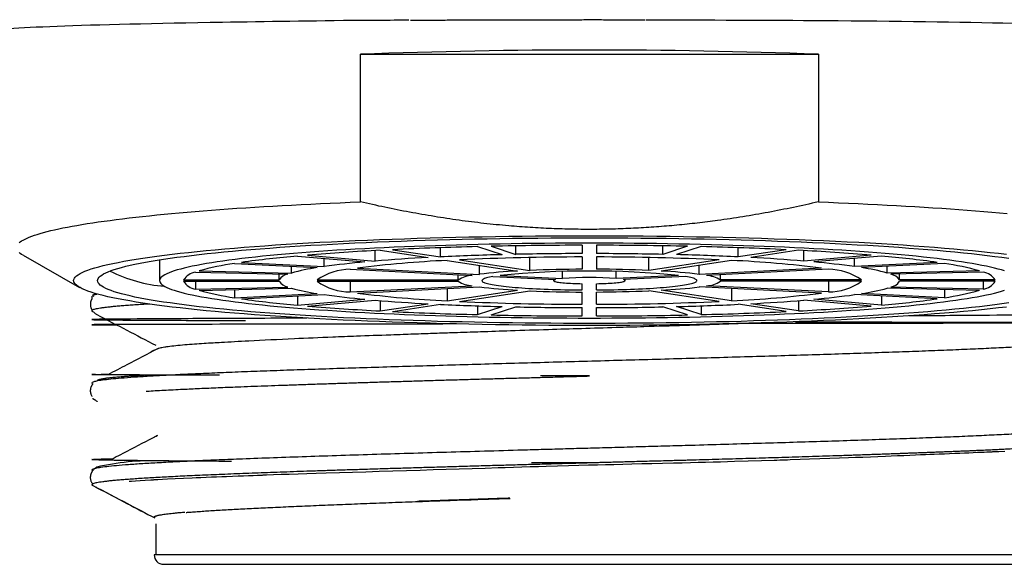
# Model space of a CAD drawing. Header units: millimetres. Extents: x 8 to 885, y 12 to 392.
# Tile 19 of 36: x 387 to 407, y 329 to 340. Entities that reach past the tile are written whole.
import ezdxf

# ---------------------------------------------------------------- set-up
doc = ezdxf.new("R2010")
doc.units = ezdxf.units.MM

msp = doc.modelspace()

# ---------------------------------------------------------------- linework, layer by layer
at = {"color": 7, "linetype": 'Continuous', "lineweight": 30}
for p, q in [((393.842, 336.32), (393.842, 339.415)), ((393.842, 339.415), (403.433, 339.415)), ((403.433, 339.415), (403.433, 336.32)), ((394.148, 335.081), (394.148, 335.3)), ((394.258, 335.306), (395.258, 335.155)), ((394.518, 335.319), (395.518, 335.168)), ((395.518, 335.168), (395.518, 335.36)), ((396.293, 335.383), (396.811, 335.215)), ((396.583, 335.39), (397.1, 335.221)), ((397.1, 335.221), (397.1, 335.4)), ((398.487, 335.412), (398.487, 335.237)), ((398.787, 335.412), (398.787, 335.237)), ((400.174, 335.221), (400.174, 335.4)), ((400.692, 335.39), (400.174, 335.221)), ((400.982, 335.383), (400.464, 335.215)), ((401.757, 335.168), (401.757, 335.36)), ((402.757, 335.319), (401.757, 335.168)), ((403.017, 335.306), (402.016, 335.155)), ((403.126, 335.081), (403.126, 335.3)), ((386.776, 335.203), (387.962, 334.528)), ((389.637, 335.108), (389.637, 334.671)), ((392.522, 335.186), (393.936, 335.062)), ((392.734, 335.204), (394.148, 335.081)), ((393.085, 334.966), (393.085, 335.136)), ((395.658, 335.095), (397.135, 334.872)), ((395.918, 335.108), (397.394, 334.885)), ((397.394, 334.885), (397.394, 335.156)), ((398.487, 335.168), (398.487, 334.91)), ((398.787, 335.168), (398.787, 334.91)), ((399.88, 334.885), (399.88, 335.156)), ((401.356, 335.108), (399.88, 334.885)), ((401.616, 335.095), (400.14, 334.872)), ((404.541, 335.204), (403.126, 335.081)), ((404.753, 335.186), (403.338, 335.062)), ((404.19, 334.966), (404.19, 335.136)), ((391.202, 335.03), (392.935, 334.943)), ((391.352, 335.053), (393.085, 334.966)), ((392.399, 334.83), (392.399, 334.97)), ((393.628, 334.908), (396.184, 334.779)), ((393.778, 334.931), (396.334, 334.802)), ((396.334, 334.802), (396.334, 334.993)), ((400.94, 334.802), (400.94, 334.993)), ((403.497, 334.931), (400.94, 334.802)), ((403.647, 334.908), (401.09, 334.779)), ((405.922, 335.053), (404.19, 334.966)), ((406.072, 335.03), (404.34, 334.943)), ((404.875, 334.83), (404.875, 334.97)), ((390.139, 334.684), (392.139, 334.684)), ((390.389, 334.85), (392.322, 334.805)), ((390.467, 334.875), (392.399, 334.83)), ((392.139, 334.684), (392.139, 334.809)), ((392.939, 334.684), (395.891, 334.684)), ((395.891, 334.684), (395.891, 334.794)), ((396.618, 334.758), (397.926, 334.692)), ((396.768, 334.78), (398.076, 334.714)), ((397.887, 334.694), (397.887, 334.671)), ((398.076, 334.714), (398.076, 334.861)), ((399.199, 334.714), (399.199, 334.861)), ((400.507, 334.78), (399.199, 334.714)), ((400.657, 334.758), (399.349, 334.692)), ((399.387, 334.671), (399.387, 334.694)), ((401.383, 334.684), (401.383, 334.794)), ((404.335, 334.684), (401.383, 334.684)), ((406.808, 334.875), (404.875, 334.83)), ((406.885, 334.85), (404.953, 334.805)), ((405.136, 334.684), (405.136, 334.809)), ((407.136, 334.684), (405.136, 334.684)), ((390.139, 334.658), (392.139, 334.658)), ((390.389, 334.658), (390.389, 334.492)), ((390.389, 334.492), (392.322, 334.537)), ((390.467, 334.467), (392.399, 334.512)), ((391.202, 334.484), (391.202, 334.312)), ((392.939, 334.658), (395.891, 334.658)), ((393.628, 334.658), (393.628, 334.434)), ((393.628, 334.434), (396.184, 334.563)), ((393.778, 334.411), (396.334, 334.54)), ((395.658, 334.506), (395.658, 334.247)), ((398.487, 334.475), (398.487, 334.607)), ((398.787, 334.475), (398.787, 334.607)), ((403.497, 334.411), (400.94, 334.54)), ((403.647, 334.434), (401.09, 334.563)), ((404.335, 334.658), (401.383, 334.658)), ((401.616, 334.506), (401.616, 334.247)), ((403.647, 334.658), (403.647, 334.434)), ((406.808, 334.467), (404.875, 334.512)), ((406.885, 334.492), (404.953, 334.537)), ((407.136, 334.658), (405.136, 334.658)), ((406.072, 334.484), (406.072, 334.312)), ((406.885, 334.658), (406.885, 334.492)), ((388.219, 334.347), (388.219, 334.289)), ((388.303, 334.398), (388.226, 334.358)), ((391.202, 334.312), (392.935, 334.399)), ((391.352, 334.289), (393.085, 334.377)), ((392.522, 334.348), (392.522, 334.156)), ((392.522, 334.156), (393.936, 334.28)), ((395.658, 334.247), (397.135, 334.47)), ((395.918, 334.234), (397.394, 334.457)), ((398.487, 334.174), (398.487, 334.432)), ((398.787, 334.174), (398.787, 334.432)), ((401.356, 334.234), (399.88, 334.457)), ((401.616, 334.247), (400.14, 334.47)), ((404.753, 334.156), (403.338, 334.28)), ((405.922, 334.289), (404.19, 334.377)), ((406.072, 334.312), (404.34, 334.399)), ((404.753, 334.348), (404.753, 334.156)), ((388.219, 334.062), (388.219, 334.04)), ((392.734, 334.138), (394.148, 334.261)), ((394.258, 334.252), (394.258, 334.036)), ((394.258, 334.036), (395.258, 334.187)), ((394.518, 334.023), (395.518, 334.174)), ((396.293, 334.143), (396.293, 333.959)), ((396.293, 333.959), (396.811, 334.127)), ((396.583, 333.952), (397.1, 334.121)), ((398.487, 333.93), (398.487, 334.105)), ((398.787, 333.93), (398.787, 334.105)), ((400.692, 333.952), (400.174, 334.121)), ((400.982, 333.959), (400.464, 334.127)), ((400.982, 334.143), (400.982, 333.959)), ((402.757, 334.023), (401.757, 334.174)), ((403.017, 334.036), (402.016, 334.187)), ((403.017, 334.252), (403.017, 334.036)), ((404.541, 334.138), (403.126, 334.261)), ((388.234, 334.024), (388.252, 334.015)), ((389.523, 333.211), (389.455, 333.176)), ((388.237, 332.2), (388.276, 332.18)), ((389.565, 331.411), (389.458, 331.355)), ((389.59, 331.423), (389.575, 331.415)), ((389.557, 329.572), (389.557, 328.925)), ((389.558, 329.7), (389.559, 329.697)), ((407.752, 328.922), (389.523, 328.922)), ((389.557, 328.925), (389.557, 328.922)), ((389.72, 328.725), (407.555, 328.725))]:
    msp.add_line(p, q, dxfattribs=at)
at = {"color": 7, "linetype": 'Continuous', "lineweight": 30, "flags": 128}
for points in [[(386.693, 335.462), (386.718, 335.482), (386.747, 335.502), (386.781, 335.522), (386.818, 335.542), (386.861, 335.562), (386.908, 335.582), (386.959, 335.602), (387.014, 335.621), (387.074, 335.641), (387.138, 335.66), (387.207, 335.679), (387.279, 335.699), (387.356, 335.718), (387.437, 335.737), (387.523, 335.755), (387.612, 335.774), (387.706, 335.793), (387.804, 335.811), (387.905, 335.829), (388.011, 335.847), (388.121, 335.865), (388.235, 335.883), (388.352, 335.9), (388.474, 335.917), (388.599, 335.934), (388.728, 335.951), (388.86, 335.968), (388.997, 335.984), (389.136, 336), (389.28, 336.016), (389.427, 336.032), (389.577, 336.047), (389.731, 336.062), (389.888, 336.077), (390.048, 336.092), (390.212, 336.106), (390.379, 336.12), (390.549, 336.134), (390.721, 336.147), (390.897, 336.16), (391.076, 336.173), (391.257, 336.186), (391.442, 336.198), (391.628, 336.21), (391.818, 336.222), (392.01, 336.233), (392.205, 336.244), (392.402, 336.255), (392.601, 336.265), (392.803, 336.275), (393.006, 336.285), (393.212, 336.294), (393.42, 336.303), (393.63, 336.312), (393.842, 336.32)], [(403.433, 336.32), (403.645, 336.312), (403.855, 336.303), (404.063, 336.294), (404.268, 336.285), (404.472, 336.275), (404.674, 336.265), (404.873, 336.255), (405.07, 336.244), (405.265, 336.233), (405.457, 336.222), (405.646, 336.21), (405.833, 336.198), (406.017, 336.186), (406.199, 336.173), (406.378, 336.16), (406.553, 336.147), (406.726, 336.134), (406.896, 336.12), (407.063, 336.106), (407.226, 336.092), (407.387, 336.077)], [(387.837, 334.671), (387.841, 334.696), (387.852, 334.72), (387.871, 334.745), (387.897, 334.769), (387.93, 334.794), (387.97, 334.818), (388.018, 334.843), (388.073, 334.867), (388.136, 334.891), (388.205, 334.915), (388.282, 334.938), (388.366, 334.962), (388.457, 334.985), (388.555, 335.008), (388.659, 335.031), (388.771, 335.054), (388.889, 335.076), (389.015, 335.098), (389.146, 335.12), (389.284, 335.142), (389.429, 335.163), (389.58, 335.184), (389.737, 335.204), (389.9, 335.224), (390.069, 335.244), (390.244, 335.263), (390.425, 335.282), (390.611, 335.301), (390.803, 335.319), (391.001, 335.337), (391.203, 335.354), (391.411, 335.371), (391.623, 335.387), (391.841, 335.403), (392.063, 335.418), (392.289, 335.433), (392.52, 335.447), (392.755, 335.46), (392.994, 335.474), (393.237, 335.486), (393.484, 335.498), (393.734, 335.51), (393.988, 335.521), (394.245, 335.531), (394.504, 335.541), (394.767, 335.55), (395.032, 335.558), (395.3, 335.566), (395.57, 335.574), (395.842, 335.58), (396.116, 335.586), (396.392, 335.592), (396.669, 335.597), (396.948, 335.601), (397.228, 335.604), (397.508, 335.607), (397.79, 335.609), (398.072, 335.611), (398.355, 335.612), (398.637, 335.612), (398.92, 335.612), (399.203, 335.611), (399.485, 335.609), (399.766, 335.607), (400.047, 335.604), (400.327, 335.601), (400.606, 335.597), (400.883, 335.592), (401.159, 335.586), (401.433, 335.58), (401.705, 335.574), (401.975, 335.566), (402.242, 335.558), (402.508, 335.55), (402.77, 335.541), (403.03, 335.531), (403.287, 335.521), (403.54, 335.51), (403.791, 335.498), (404.037, 335.486), (404.28, 335.474), (404.519, 335.46), (404.755, 335.447), (404.985, 335.433), (405.212, 335.418), (405.434, 335.403), (405.651, 335.387), (405.864, 335.371), (406.072, 335.354), (406.274, 335.337), (406.471, 335.319), (406.663, 335.301), (406.85, 335.282), (407.031, 335.263), (407.206, 335.244), (407.375, 335.224)], [(388.337, 334.671), (388.341, 334.695), (388.351, 334.718), (388.369, 334.741), (388.394, 334.765), (388.425, 334.788), (388.464, 334.811), (388.51, 334.835), (388.562, 334.858), (388.622, 334.881), (388.688, 334.903), (388.762, 334.926), (388.841, 334.948), (388.928, 334.971), (389.021, 334.993), (389.121, 335.015), (389.228, 335.036), (389.341, 335.057), (389.46, 335.079), (389.586, 335.099), (389.717, 335.12), (389.855, 335.14), (389.999, 335.16), (390.149, 335.179), (390.305, 335.199), (390.466, 335.217), (390.633, 335.236), (390.805, 335.254), (390.983, 335.272), (391.166, 335.289), (391.354, 335.306), (391.547, 335.322), (391.745, 335.338), (391.948, 335.354), (392.155, 335.369), (392.367, 335.383), (392.583, 335.397), (392.803, 335.411), (393.028, 335.424), (393.256, 335.436), (393.487, 335.448), (393.723, 335.46), (393.961, 335.471), (394.203, 335.481), (394.448, 335.491), (394.696, 335.5), (394.946, 335.509), (395.199, 335.517), (395.455, 335.525), (395.712, 335.532), (395.972, 335.538), (396.233, 335.544), (396.496, 335.549), (396.76, 335.554), (397.026, 335.558), (397.293, 335.561), (397.561, 335.564), (397.829, 335.566), (398.098, 335.567), (398.368, 335.568), (398.637, 335.569), (398.907, 335.568), (399.176, 335.567), (399.446, 335.566), (399.714, 335.564), (399.982, 335.561), (400.249, 335.558), (400.514, 335.554), (400.779, 335.549), (401.042, 335.544), (401.303, 335.538), (401.563, 335.532), (401.82, 335.525), (402.076, 335.517), (402.329, 335.509), (402.579, 335.5), (402.827, 335.491), (403.072, 335.481), (403.313, 335.471), (403.552, 335.46), (403.787, 335.448), (404.019, 335.436), (404.247, 335.424), (404.471, 335.411), (404.692, 335.397), (404.908, 335.383), (405.119, 335.369), (405.327, 335.354), (405.529, 335.338), (405.727, 335.322), (405.921, 335.306), (406.109, 335.289), (406.292, 335.272), (406.47, 335.254), (406.642, 335.236), (406.809, 335.217), (406.97, 335.199), (407.126, 335.179), (407.276, 335.16), (407.42, 335.14)], [(407.331, 334.874), (407.267, 334.894), (407.197, 334.913), (407.121, 334.933), (407.04, 334.952), (406.952, 334.971), (406.859, 334.99), (406.761, 335.009), (406.656, 335.027), (406.547, 335.045), (406.432, 335.063), (406.311, 335.081), (406.185, 335.098), (406.055, 335.115), (405.919, 335.132), (405.778, 335.149), (405.632, 335.165), (405.481, 335.18), (405.326, 335.196), (405.166, 335.211), (405.001, 335.226), (404.833, 335.24), (404.66, 335.254), (404.482, 335.267), (404.301, 335.281), (404.116, 335.293), (403.927, 335.306), (403.735, 335.317), (403.539, 335.329), (403.34, 335.34), (403.137, 335.35), (402.932, 335.36), (402.723, 335.37), (402.512, 335.379), (402.298, 335.388), (402.082, 335.396), (401.863, 335.403), (401.642, 335.41), (401.419, 335.417), (401.194, 335.423), (400.967, 335.429), (400.738, 335.434), (400.509, 335.438), (400.277, 335.442), (400.045, 335.446), (399.812, 335.449), (399.578, 335.451), (399.344, 335.453), (399.108, 335.454), (398.873, 335.455), (398.637, 335.455), (398.402, 335.455), (398.166, 335.454), (397.931, 335.453), (397.697, 335.451), (397.463, 335.449), (397.229, 335.446), (396.997, 335.442), (396.766, 335.438), (396.536, 335.434), (396.308, 335.429), (396.081, 335.423), (395.856, 335.417), (395.633, 335.41), (395.412, 335.403), (395.193, 335.396), (394.977, 335.388), (394.763, 335.379), (394.551, 335.37), (394.343, 335.36), (394.137, 335.35), (393.935, 335.34), (393.736, 335.329), (393.54, 335.317), (393.347, 335.306), (393.159, 335.293), (392.973, 335.281), (392.792, 335.267), (392.615, 335.254), (392.442, 335.24), (392.273, 335.226), (392.109, 335.211), (391.949, 335.196), (391.794, 335.18), (391.643, 335.165), (391.497, 335.149), (391.356, 335.132), (391.22, 335.115), (391.089, 335.098), (390.964, 335.081), (390.843, 335.063), (390.728, 335.045), (390.618, 335.027), (390.514, 335.009), (390.415, 334.99), (390.322, 334.971), (390.235, 334.952), (390.154, 334.933), (390.078, 334.913), (390.008, 334.894), (389.944, 334.874), (389.886, 334.854), (389.834, 334.834), (389.788, 334.814), (389.748, 334.794), (389.714, 334.773), (389.687, 334.753), (389.665, 334.733), (389.65, 334.712), (389.64, 334.692), (389.637, 334.671)], [(386.776, 335.203), (386.747, 335.22), (386.718, 335.24), (386.693, 335.26)], [(396.618, 334.758), (396.579, 334.75), (396.544, 334.743), (396.512, 334.735), (396.484, 334.728), (396.459, 334.72), (396.438, 334.712), (396.42, 334.704), (396.406, 334.696), (396.396, 334.688), (396.39, 334.68), (396.387, 334.672), (396.389, 334.664), (396.394, 334.656), (396.402, 334.648), (396.415, 334.641), (396.431, 334.633), (396.451, 334.625), (396.474, 334.617), (396.501, 334.609), (396.532, 334.602), (396.566, 334.594), (396.604, 334.587), (396.644, 334.58), (396.689, 334.573), (396.736, 334.566), (396.787, 334.559), (396.841, 334.553), (396.898, 334.547), (396.958, 334.541), (397.02, 334.535), (397.085, 334.529), (397.153, 334.524), (397.223, 334.518), (397.296, 334.514), (397.371, 334.509), (397.448, 334.505), (397.527, 334.5), (397.608, 334.497), (397.69, 334.493), (397.775, 334.49), (397.86, 334.487), (397.947, 334.484), (398.035, 334.482), (398.124, 334.48), (398.214, 334.478), (398.305, 334.477), (398.396, 334.476), (398.487, 334.475)], [(397.926, 334.692), (397.911, 334.687), (397.9, 334.683), (397.892, 334.678), (397.888, 334.674), (397.888, 334.669), (397.891, 334.664), (397.898, 334.66), (397.909, 334.655), (397.924, 334.651), (397.942, 334.647), (397.963, 334.642), (397.988, 334.638), (398.016, 334.634), (398.047, 334.631), (398.081, 334.627), (398.118, 334.624), (398.157, 334.621), (398.199, 334.618), (398.243, 334.615), (398.289, 334.613), (398.336, 334.611), (398.386, 334.609), (398.436, 334.608), (398.487, 334.607)], [(398.787, 334.475), (398.879, 334.476), (398.97, 334.477), (399.061, 334.478), (399.151, 334.48), (399.24, 334.482), (399.328, 334.484), (399.415, 334.487), (399.5, 334.49), (399.584, 334.493), (399.667, 334.497), (399.748, 334.5), (399.827, 334.505), (399.904, 334.509), (399.979, 334.514), (400.051, 334.518), (400.122, 334.524), (400.189, 334.529), (400.255, 334.535), (400.317, 334.541), (400.377, 334.547), (400.434, 334.553), (400.488, 334.559), (400.538, 334.566), (400.586, 334.573), (400.63, 334.58), (400.671, 334.587), (400.709, 334.594), (400.743, 334.602), (400.774, 334.609), (400.801, 334.617), (400.824, 334.625), (400.844, 334.633), (400.86, 334.641), (400.872, 334.648), (400.881, 334.656), (400.886, 334.664), (400.887, 334.672), (400.885, 334.68), (400.878, 334.688), (400.868, 334.696), (400.855, 334.704), (400.837, 334.712), (400.816, 334.72), (400.791, 334.728), (400.763, 334.735), (400.731, 334.743), (400.695, 334.75), (400.657, 334.758)], [(398.787, 334.607), (398.839, 334.608), (398.889, 334.609), (398.938, 334.611), (398.986, 334.613), (399.032, 334.615), (399.076, 334.618), (399.118, 334.621), (399.157, 334.624), (399.194, 334.627), (399.228, 334.631), (399.259, 334.634), (399.287, 334.638), (399.312, 334.642), (399.333, 334.647), (399.351, 334.651), (399.366, 334.655), (399.376, 334.66), (399.384, 334.664), (399.387, 334.669), (399.387, 334.674), (399.383, 334.678), (399.375, 334.683), (399.364, 334.687), (399.349, 334.692)], [(407.375, 334.118), (407.206, 334.098), (407.031, 334.079), (406.85, 334.06), (406.663, 334.041), (406.471, 334.023), (406.274, 334.005), (406.072, 333.988), (405.864, 333.972), (405.651, 333.955), (405.434, 333.939), (405.212, 333.924), (404.985, 333.909), (404.755, 333.895), (404.519, 333.882), (404.28, 333.868), (404.037, 333.856), (403.791, 333.844), (403.54, 333.832), (403.287, 333.821), (403.03, 333.811), (402.77, 333.801), (402.508, 333.792), (402.242, 333.784), (401.975, 333.776), (401.705, 333.768), (401.433, 333.762), (401.159, 333.756), (400.883, 333.75), (400.606, 333.745), (400.327, 333.741), (400.047, 333.738), (399.766, 333.735), (399.485, 333.733), (399.203, 333.731), (398.92, 333.73), (398.637, 333.73), (398.355, 333.73), (398.072, 333.731), (397.79, 333.733), (397.508, 333.735), (397.228, 333.738), (396.948, 333.741), (396.669, 333.745), (396.392, 333.75), (396.116, 333.756), (395.842, 333.762), (395.57, 333.768), (395.3, 333.776), (395.032, 333.784), (394.767, 333.792), (394.504, 333.801), (394.245, 333.811), (393.988, 333.821), (393.734, 333.832), (393.484, 333.844), (393.237, 333.856), (392.994, 333.868), (392.755, 333.882), (392.52, 333.895), (392.289, 333.909), (392.063, 333.924), (391.841, 333.939), (391.623, 333.955), (391.411, 333.972), (391.203, 333.988), (391.001, 334.005), (390.803, 334.023), (390.611, 334.041), (390.425, 334.06), (390.244, 334.079), (390.069, 334.098), (389.9, 334.118), (389.737, 334.138), (389.58, 334.158), (389.429, 334.179), (389.284, 334.2), (389.146, 334.222), (389.015, 334.244), (388.889, 334.266), (388.771, 334.288), (388.659, 334.311), (388.555, 334.334), (388.457, 334.357), (388.366, 334.38), (388.282, 334.404), (388.205, 334.427), (388.136, 334.451), (388.073, 334.475), (388.018, 334.499), (387.97, 334.524), (387.93, 334.548), (387.897, 334.573), (387.871, 334.597), (387.852, 334.622), (387.841, 334.646), (387.837, 334.671)], [(407.42, 334.202), (407.276, 334.182), (407.126, 334.163), (406.97, 334.143), (406.809, 334.125), (406.642, 334.106), (406.47, 334.088), (406.292, 334.07), (406.109, 334.053), (405.921, 334.036), (405.727, 334.02), (405.529, 334.004), (405.327, 333.988), (405.119, 333.973), (404.908, 333.959), (404.692, 333.945), (404.471, 333.931), (404.247, 333.918), (404.019, 333.906), (403.787, 333.894), (403.552, 333.882), (403.313, 333.871), (403.072, 333.861), (402.827, 333.851), (402.579, 333.842), (402.329, 333.833), (402.076, 333.825), (401.82, 333.817), (401.563, 333.81), (401.303, 333.804), (401.042, 333.798), (400.779, 333.793), (400.514, 333.788), (400.249, 333.784), (399.982, 333.781), (399.714, 333.778), (399.446, 333.776), (399.176, 333.775), (398.907, 333.774), (398.637, 333.773), (398.368, 333.774), (398.098, 333.775), (397.829, 333.776), (397.561, 333.778), (397.293, 333.781), (397.026, 333.784), (396.76, 333.788), (396.496, 333.793), (396.233, 333.798), (395.972, 333.804), (395.712, 333.81), (395.455, 333.817), (395.199, 333.825), (394.946, 333.833), (394.696, 333.842), (394.448, 333.851), (394.203, 333.861), (393.961, 333.871), (393.723, 333.882), (393.487, 333.894), (393.256, 333.906), (393.028, 333.918), (392.803, 333.931), (392.583, 333.945), (392.367, 333.959), (392.155, 333.973), (391.948, 333.988), (391.745, 334.004), (391.547, 334.02), (391.354, 334.036), (391.166, 334.053), (390.983, 334.07), (390.805, 334.088), (390.633, 334.106), (390.466, 334.125), (390.305, 334.143), (390.149, 334.163), (389.999, 334.182), (389.855, 334.202), (389.717, 334.222), (389.586, 334.243), (389.46, 334.263), (389.341, 334.285), (389.228, 334.306), (389.121, 334.327), (389.021, 334.349), (388.928, 334.371), (388.841, 334.394), (388.762, 334.416), (388.688, 334.439), (388.622, 334.461), (388.562, 334.484), (388.51, 334.507), (388.464, 334.531), (388.425, 334.554), (388.394, 334.577), (388.369, 334.601), (388.351, 334.624), (388.341, 334.648), (388.337, 334.671)], [(389.637, 334.671), (389.64, 334.65), (389.65, 334.63), (389.665, 334.609), (389.687, 334.589), (389.714, 334.569), (389.748, 334.548), (389.788, 334.528), (389.834, 334.508), (389.886, 334.488), (389.944, 334.468), (390.008, 334.448), (390.078, 334.429), (390.154, 334.409), (390.235, 334.39), (390.322, 334.371), (390.415, 334.352), (390.514, 334.333), (390.618, 334.315), (390.728, 334.297), (390.843, 334.279), (390.964, 334.261), (391.089, 334.244), (391.22, 334.227), (391.356, 334.21), (391.497, 334.193), (391.643, 334.177), (391.794, 334.162), (391.949, 334.146), (392.109, 334.131), (392.273, 334.116), (392.442, 334.102), (392.615, 334.088), (392.792, 334.075), (392.973, 334.061), (393.159, 334.049), (393.347, 334.036), (393.54, 334.025), (393.736, 334.013), (393.935, 334.002), (394.137, 333.992), (394.343, 333.982), (394.551, 333.972), (394.763, 333.963), (394.977, 333.954), (395.193, 333.946), (395.412, 333.939), (395.633, 333.932), (395.856, 333.925), (396.081, 333.919), (396.308, 333.913), (396.536, 333.908), (396.766, 333.904), (396.997, 333.9), (397.229, 333.896), (397.463, 333.893), (397.697, 333.891), (397.931, 333.889), (398.166, 333.888), (398.402, 333.887), (398.637, 333.887), (398.873, 333.887), (399.108, 333.888), (399.344, 333.889), (399.578, 333.891), (399.812, 333.893), (400.045, 333.896), (400.277, 333.9), (400.509, 333.904), (400.738, 333.908), (400.967, 333.913), (401.194, 333.919), (401.419, 333.925), (401.642, 333.932), (401.863, 333.939), (402.082, 333.946), (402.298, 333.954), (402.512, 333.963), (402.723, 333.972), (402.932, 333.982), (403.137, 333.992), (403.34, 334.002), (403.539, 334.013), (403.735, 334.025), (403.927, 334.036), (404.116, 334.049), (404.301, 334.061), (404.482, 334.075), (404.66, 334.088), (404.833, 334.102), (405.001, 334.116), (405.166, 334.131), (405.326, 334.146), (405.481, 334.162), (405.632, 334.177), (405.778, 334.193), (405.919, 334.21), (406.055, 334.227), (406.185, 334.244), (406.311, 334.261), (406.432, 334.279), (406.547, 334.297), (406.656, 334.315), (406.761, 334.333), (406.859, 334.352), (406.952, 334.371), (407.04, 334.39), (407.121, 334.409), (407.197, 334.429), (407.267, 334.448), (407.331, 334.468)], [(407.338, 331.092), (407.214, 331.086), (407.103, 331.081), (407.09, 331.08), (407.077, 331.08), (407.064, 331.079), (407.052, 331.079), (407.039, 331.078), (407.026, 331.077), (407.013, 331.077), (406.963, 331.075), (406.905, 331.072), (406.839, 331.069), (406.763, 331.066), (406.677, 331.062), (406.582, 331.058), (406.493, 331.054), (406.397, 331.05), (406.293, 331.046), (406.181, 331.041), (406.075, 331.037), (405.962, 331.032), (405.857, 331.028), (405.843, 331.027), (405.828, 331.027), (405.814, 331.026), (405.799, 331.026), (405.785, 331.025), (405.77, 331.025), (405.676, 331.021), (405.575, 331.017), (405.466, 331.012), (405.349, 331.007), (405.224, 331.002), (405.09, 330.997), (404.96, 330.991), (404.836, 330.986), (404.68, 330.98), (404.523, 330.974), (404.365, 330.967), (404.211, 330.961), (404.064, 330.955), (403.873, 330.948), (403.673, 330.941), (403.465, 330.933), (403.248, 330.926), (403.05, 330.919), (402.845, 330.912), (402.79, 330.911), (402.735, 330.909), (402.679, 330.907), (402.623, 330.905), (402.567, 330.903), (402.51, 330.902), (402.24, 330.893), (401.962, 330.885), (401.677, 330.877), (401.386, 330.869), (401.23, 330.865), (401.073, 330.861), (400.914, 330.856), (400.753, 330.852), (400.581, 330.848), (400.401, 330.844), (400.169, 330.838), (399.946, 330.833), (399.733, 330.828), (399.529, 330.823), (399.335, 330.818), (399.149, 330.813), (398.974, 330.809), (398.807, 330.805), (398.617, 330.8), (398.414, 330.794), (398.199, 330.788), (397.972, 330.782), (397.732, 330.775), (397.569, 330.77), (397.4, 330.765), (397.225, 330.76), (397.046, 330.755), (396.876, 330.749), (396.724, 330.745), (396.453, 330.736), (396.18, 330.728), (395.908, 330.719), (395.635, 330.711), (395.364, 330.703), (395.093, 330.694), (394.806, 330.686), (394.521, 330.677), (394.238, 330.668), (393.957, 330.66), (393.679, 330.651), (393.405, 330.643), (393.125, 330.634), (392.918, 330.628), (392.723, 330.622), (392.539, 330.616), (392.35, 330.61), (392.185, 330.605), (392.021, 330.599), (391.879, 330.594), (391.863, 330.593), (391.847, 330.593), (391.831, 330.592), (391.815, 330.592), (391.799, 330.591), (391.784, 330.59), (391.768, 330.59), (391.688, 330.587), (391.599, 330.583), (391.502, 330.58), (391.397, 330.576), (391.285, 330.571), (391.166, 330.567), (391.04, 330.562), (390.937, 330.557), (390.831, 330.553), (390.722, 330.549), (390.611, 330.544), (390.497, 330.539), (390.404, 330.535), (390.321, 330.532), (390.136, 330.524), (389.963, 330.516), (389.799, 330.508), (389.696, 330.503), (389.598, 330.497), (389.515, 330.493), (389.504, 330.492), (389.494, 330.492), (389.483, 330.491), (389.473, 330.49), (389.462, 330.49), (389.452, 330.489), (389.335, 330.482), (389.23, 330.476), (389.135, 330.469), (389.05, 330.463), (389.001, 330.459)]]:
    msp.add_lwpolyline(points, dxfattribs=at)
at = {"color": 7, "linetype": 'Continuous', "lineweight": 30}
for centre, radius, start, end in [((398.637, 208.514), 130.989, 87.9018, 92.0982), ((396.75, 286.603), 48.767, 92.9287, 94.7235), ((398.173, 258.683), 76.723, 91.40435, 92.73073), ((398.621, 240.727), 94.685, 90.08106, 91.23374), ((398.653, 240.727), 94.685, 88.76626, 89.91894), ((399.102, 258.683), 76.723, 87.26927, 88.59565), ((400.525, 286.603), 48.767, 85.2765, 87.0713), ((394.448, 313.013), 22.256, 94.9648, 97.9954), ((396.693, 312.357), 22.761, 92.6042, 97.3579), ((397.185, 298.006), 37.199, 92.9694, 94.6828), ((398.278, 276.631), 58.602, 91.43529, 92.69979), ((398.556, 277.198), 57.969, 90.06772, 92.60788), ((398.625, 262.836), 72.402, 90.10855, 91.20625), ((398.649, 262.76), 72.477, 88.79433, 89.89088), ((398.719, 277.198), 57.969, 87.39212, 89.93228), ((398.989, 276.438), 58.796, 87.30229, 88.56263), ((400.582, 312.357), 22.761, 82.6421, 87.3958), ((400.074, 297.78), 37.426, 85.3224, 87.0254), ((402.827, 313.013), 22.256, 82.0046, 85.0352), ((392.015, 329.345), 5.742, 98.1316, 105.6332), ((393.562, 330.633), 4.355, 98.2814, 105.4835), ((393.628, 333.736), 1.172, 90.0279, 126.0084), ((395.422, 318.184), 16.943, 95.0307, 97.9295), ((398.593, 306.974), 27.936, 90.2165, 92.4591), ((398.675, 306.691), 28.22, 87.5522, 89.7722), ((401.833, 318.01), 17.118, 82.0854, 84.9545), ((403.646, 333.736), 1.172, 53.9916, 89.9721), ((403.696, 330.553), 4.437, 74.5828, 81.6523), ((405.26, 329.345), 5.742, 74.3668, 81.8684), ((389.978, 337.601), 3.057, 243.208, 265.5247), ((390.45, 334.487), 0.368, 99.4003, 147.6099), ((392.37, 334.534), 0.275, 100.0823, 146.9279), ((396.199, 334.237), 0.542, 91.5204, 124.5159), ((397.675, 324.045), 10.841, 92.858, 97.1041), ((398.637, 315.737), 19.135, 84.3941, 95.6059), ((398.637, 327.82), 6.917, 85.3445, 94.6555), ((399.564, 323.629), 11.257, 82.9745, 87.0634), ((401.051, 334.161), 0.619, 57.5845, 86.3793), ((404.898, 334.524), 0.286, 34.0241, 78.9657), ((406.825, 334.487), 0.368, 32.3901, 80.5997), ((390.45, 334.855), 0.368, 212.3901, 260.5997), ((392.377, 334.818), 0.286, 214.0241, 258.9657), ((393.579, 338.789), 4.437, 254.5828, 261.6523), ((393.628, 335.606), 1.172, 233.9916, 269.9721), ((396.223, 335.181), 0.619, 237.5845, 266.3793), ((397.711, 345.713), 11.257, 262.9745, 267.0634), ((399.6, 345.297), 10.841, 272.858, 277.1041), ((401.076, 335.105), 0.542, 271.5204, 304.5159), ((403.646, 335.606), 1.172, 270.0279, 306.0084), ((403.713, 338.709), 4.355, 278.2814, 285.4835), ((404.905, 334.808), 0.275, 280.0823, 326.9279), ((406.825, 334.855), 0.368, 279.4003, 327.6099), ((392.015, 339.997), 5.742, 254.3668, 261.8684), ((394.448, 356.329), 22.256, 262.0046, 265.0352), ((395.442, 351.332), 17.118, 262.0854, 264.9545), ((396.693, 356.985), 22.761, 262.6421, 267.3958), ((398.6, 362.651), 28.22, 267.5522, 269.7722), ((398.682, 362.368), 27.936, 270.2165, 272.4591), ((400.582, 356.985), 22.761, 272.6042, 277.3579), ((401.853, 351.158), 16.943, 275.0307, 277.9295), ((402.827, 356.329), 22.256, 274.9648, 277.9954), ((405.26, 339.997), 5.742, 278.1316, 285.6332), ((396.75, 382.739), 48.767, 265.2765, 267.0713), ((397.2, 371.562), 37.426, 265.3224, 267.0254), ((398.285, 392.904), 58.796, 267.30229, 268.56263), ((398.556, 392.144), 57.969, 267.39212, 269.93228), ((398.625, 406.582), 72.477, 268.79433, 269.89088), ((398.719, 392.144), 57.969, 270.06772, 272.60788), ((398.65, 406.506), 72.402, 270.10855, 271.20625), ((398.996, 392.711), 58.602, 271.43529, 272.69979), ((400.089, 371.336), 37.199, 272.9694, 274.6828), ((400.525, 382.739), 48.767, 272.9287, 274.7235), ((398.173, 410.659), 76.723, 267.26927, 268.59565), ((398.621, 428.615), 94.685, 268.76626, 269.91894), ((398.653, 428.615), 94.685, 270.08106, 271.23374), ((399.102, 410.659), 76.723, 271.40435, 272.73073), ((389.488, 325.728), 5.168, 88.2127, 103.0724), ((389.72, 328.922), 0.197, 180, 270)]:
    msp.add_arc(centre, radius, start, end, dxfattribs=at)
for points, knots in [([(386.089, 339.884), (386.074, 339.888), (385.981, 339.912), (386.422, 339.953), (387.693, 340.024), (390.38, 340.084), (392.871, 340.119), (393.945, 340.132), (393.991, 340.132), (394.003, 340.132), (394.007, 340.132), (394.009, 340.132), (394.011, 340.132), (394.016, 340.132), (394.035, 340.132), (394.109, 340.132), (394.387, 340.133), (394.651, 340.133), (394.859, 340.134)], [0, 0, 0, 0, 0.034057, 0.206541, 0.378519, 0.715452, 0.937146, 0.944346, 0.946277, 0.946825, 0.946995, 0.947096, 0.947126, 0.947372, 0.948069, 0.950725, 0.961089, 1, 1, 1, 1]), ([(394.894, 340.129), (395.022, 340.129), (395.276, 340.131), (395.662, 340.133), (396.05, 340.135), (396.44, 340.136), (396.831, 340.137), (397.224, 340.138), (397.608, 340.139), (397.981, 340.139), (398.343, 340.14), (398.707, 340.14), (399.07, 340.14), (399.433, 340.139), (399.675, 340.139), (399.796, 340.139)], [0, 0, 0, 0, 0.080513, 0.160833, 0.240989, 0.321012, 0.400931, 0.480776, 0.560577, 0.633715, 0.706863, 0.780044, 0.853282, 0.926599, 1, 1, 1, 1]), ([(399.823, 340.137), (401.107, 340.134), (404.01, 340.128), (407.146, 340.079), (409.335, 340.025), (410.569, 339.974), (411.231, 339.918), (411.305, 339.86), (410.857, 339.823), (410.637, 339.804)], [0, 0, 0, 0, 0.1704488, 0.3853988, 0.5096507, 0.6335568, 0.7572535, 0.8810449, 1, 1, 1, 1]), ([(403.433, 336.32), (403.259, 336.281), (402.91, 336.203), (402.383, 336.1), (401.854, 336.008), (401.359, 335.934), (400.898, 335.875), (400.47, 335.831), (400.042, 335.795), (399.614, 335.768), (399.178, 335.751), (398.737, 335.743), (398.29, 335.746), (397.842, 335.76), (397.395, 335.783), (396.924, 335.819), (396.428, 335.869), (395.908, 335.934), (395.39, 336.013), (394.872, 336.103), (394.355, 336.205), (394.013, 336.282), (393.842, 336.32)], [0, 0, 0, 0, 0.055416, 0.110847, 0.166274, 0.221686, 0.26604, 0.310409, 0.354783, 0.399149, 0.443501, 0.489699, 0.535915, 0.582137, 0.628354, 0.674553, 0.728653, 0.782762, 0.836864, 0.89124, 0.945623, 1, 1, 1, 1]), ([(388.221, 334.295), (388.219, 334.291), (388.214, 334.283), (388.208, 334.271), (388.203, 334.26), (388.2, 334.25), (388.197, 334.242), (388.194, 334.234), (388.192, 334.225), (388.19, 334.215), (388.188, 334.203), (388.187, 334.189), (388.186, 334.174), (388.187, 334.153), (388.191, 334.128), (388.197, 334.108), (388.203, 334.093), (388.206, 334.085), (388.211, 334.075), (388.215, 334.066), (388.218, 334.061), (388.219, 334.06)], [0, 0, 0, 0, 0.059503, 0.130074, 0.181249, 0.218147, 0.249214, 0.282179, 0.317055, 0.353856, 0.402589, 0.454398, 0.510751, 0.587244, 0.687767, 0.811986, 0.840528, 0.877427, 0.92398, 0.980127, 1, 1, 1, 1]), ([(388.324, 334.382), (388.296, 334.378), (388.215, 334.366), (388.241, 334.354), (388.259, 334.347)], [0, 0, 0, 0, 0.33966, 1, 1, 1, 1]), ([(389.422, 334.18), (389.371, 334.177), (389.265, 334.171), (389.12, 334.161), (388.983, 334.152), (388.858, 334.142), (388.744, 334.132), (388.64, 334.123), (388.547, 334.113), (388.465, 334.103), (388.394, 334.093), (388.334, 334.083), (388.287, 334.073), (388.252, 334.063), (388.229, 334.054), (388.218, 334.044), (388.22, 334.034), (388.225, 334.028), (388.234, 334.024), (388.234, 334.024)], [0, 0, 0, 0, 0.059116, 0.122637, 0.184365, 0.246144, 0.30794, 0.36972, 0.431448, 0.494968, 0.558544, 0.622139, 0.685715, 0.749235, 0.810963, 0.872742, 0.934538, 0.996318, 1, 1, 1, 1]), ([(392.719, 333.884), (392.597, 333.883), (391.736, 333.88), (390.455, 333.875), (389.049, 333.867), (388.26, 333.86), (388.135, 333.852), (388.768, 333.845), (389.881, 333.839), (391.001, 333.836), (391.435, 333.834)], [0, 0, 0, 0, 0.022871, 0.161661, 0.303566, 0.448587, 0.596721, 0.747968, 0.902327, 1, 1, 1, 1]), ([(388.249, 334.019), (388.249, 334.018), (388.254, 334.012), (388.265, 334.002), (388.281, 333.987), (388.299, 333.973), (388.313, 333.965), (388.32, 333.961)], [0, 0, 0, 0, 0.028728, 0.225304, 0.453463, 0.712622, 1, 1, 1, 1]), ([(388.32, 333.961), (388.32, 333.96), (388.321, 333.96), (388.322, 333.959), (388.323, 333.959)], [0, 0, 0, 0, 0.207872, 1, 1, 1, 1]), ([(388.323, 333.959), (388.532, 333.85), (388.944, 333.635), (389.355, 333.421), (389.557, 333.315)], [0, 0, 0, 0, 0.508132, 1, 1, 1, 1]), ([(409.004, 333.977), (409.026, 333.974), (409.08, 333.969), (408.738, 333.96), (408.032, 333.951), (406.89, 333.942), (405.957, 333.935), (405.349, 333.932), (405.332, 333.932)], [0, 0, 0, 0, 0.1406985, 0.3449909, 0.5552189, 0.7713808, 0.9934752, 1, 1, 1, 1]), ([(395.853, 333.762), (395.744, 333.762), (395.033, 333.761), (393.8, 333.759), (392.225, 333.757), (390.85, 333.755), (389.715, 333.753), (388.868, 333.751), (388.338, 333.749), (388.167, 333.747), (388.294, 333.746), (388.632, 333.745), (388.771, 333.744)], [0, 0, 0, 0, 0.019967, 0.129421, 0.239727, 0.350885, 0.462895, 0.575757, 0.689471, 0.804036, 0.919453, 1, 1, 1, 1]), ([(402.49, 333.792), (402.405, 333.789), (402.074, 333.777), (401.451, 333.755), (400.632, 333.729), (399.872, 333.706), (399.151, 333.684), (398.482, 333.664), (397.744, 333.641), (397.036, 333.618), (396.494, 333.6), (396.124, 333.588), (395.853, 333.579), (395.526, 333.568), (395.147, 333.555), (394.791, 333.542), (394.316, 333.525), (393.817, 333.507), (393.138, 333.48), (392.354, 333.446), (391.57, 333.408), (391.042, 333.379), (390.745, 333.362), (390.555, 333.351), (390.356, 333.337), (390.079, 333.316), (389.875, 333.295), (389.722, 333.273), (389.629, 333.256), (389.607, 333.242), (389.596, 333.235)], [0, 0, 0, 0, 0.016159, 0.062959, 0.111834, 0.160676, 0.19393, 0.234883, 0.274226, 0.319574, 0.356065, 0.368629, 0.384689, 0.40425, 0.427319, 0.453909, 0.470567, 0.517525, 0.551717, 0.610615, 0.689923, 0.746726, 0.766045, 0.78855, 0.814567, 0.844214, 0.911248, 0.931232, 0.966837, 1, 1, 1, 1]), ([(402.956, 333.808), (403.18, 333.808), (404.408, 333.805), (406.255, 333.801), (408.16, 333.795), (408.967, 333.791), (409.098, 333.787), (408.927, 333.785), (408.483, 333.782), (407.771, 333.78), (406.803, 333.777), (405.602, 333.775), (404.19, 333.772), (402.877, 333.771), (402.014, 333.769), (401.718, 333.769)], [0, 0, 0, 0, 0.028337, 0.15482, 0.283572, 0.414591, 0.481165, 0.54831, 0.616027, 0.684316, 0.753178, 0.822611, 0.892616, 0.963193, 1, 1, 1, 1]), ([(408.987, 333.468), (409.01, 333.461), (409.055, 333.448), (409.06, 333.428), (409.019, 333.407), (408.927, 333.387), (408.786, 333.367), (408.596, 333.347), (408.358, 333.327), (408.073, 333.307), (407.743, 333.287), (407.37, 333.267), (406.954, 333.247), (406.499, 333.227), (406.006, 333.206), (405.477, 333.186), (404.916, 333.166), (404.324, 333.146), (403.705, 333.126), (403.062, 333.106), (402.397, 333.086), (401.715, 333.066), (401.018, 333.046), (400.309, 333.026), (399.592, 333.006), (398.871, 332.986), (398.148, 332.966), (397.428, 332.946), (396.714, 332.926), (396.009, 332.906), (395.316, 332.886), (394.64, 332.866), (393.982, 332.846), (393.347, 332.826), (392.738, 332.806), (392.156, 332.786), (391.606, 332.766), (391.09, 332.746), (390.61, 332.725), (390.168, 332.705), (389.767, 332.685), (389.409, 332.665), (389.095, 332.645), (388.827, 332.625), (388.606, 332.605), (388.433, 332.585), (388.309, 332.565), (388.236, 332.545), (388.209, 332.526), (388.23, 332.514), (388.24, 332.509)], [0, 0, 0, 0, 0.020921, 0.041842, 0.062763, 0.083683, 0.104604, 0.125525, 0.146446, 0.167367, 0.188288, 0.209208, 0.230129, 0.25105, 0.271971, 0.292892, 0.313812, 0.334733, 0.355654, 0.376575, 0.397496, 0.418416, 0.439337, 0.460258, 0.481179, 0.502099, 0.523021, 0.543943, 0.564865, 0.585788, 0.60671, 0.627632, 0.648554, 0.669476, 0.690399, 0.711321, 0.732243, 0.753165, 0.774088, 0.79501, 0.815932, 0.836854, 0.857776, 0.878699, 0.899621, 0.920543, 0.941465, 0.962388, 0.98331, 1, 1, 1, 1]), ([(389.592, 333.24), (389.379, 333.129), (389.032, 332.948), (388.685, 332.767), (388.551, 332.697)], [0, 0, 0, 0, 0.615331, 1, 1, 1, 1]), ([(390.89, 332.687), (390.874, 332.687), (390.784, 332.687), (390.627, 332.688), (390.407, 332.689), (390.187, 332.689), (389.968, 332.69), (389.761, 332.691), (389.566, 332.692), (389.383, 332.692), (389.212, 332.693), (389.055, 332.694), (388.911, 332.695), (388.782, 332.695), (388.667, 332.696), (388.566, 332.697), (388.478, 332.698), (388.402, 332.698), (388.339, 332.699), (388.289, 332.7), (388.252, 332.701), (388.229, 332.702), (388.218, 332.702), (388.22, 332.703), (388.233, 332.704), (388.259, 332.705), (388.297, 332.706), (388.347, 332.706), (388.408, 332.707), (388.482, 332.708), (388.538, 332.709), (388.572, 332.709), (388.574, 332.709)], [0, 0, 0, 0, 0.006704, 0.038632, 0.070445, 0.1077905, 0.1449762, 0.182002, 0.218868, 0.25624, 0.2934463, 0.3304868, 0.3673617, 0.4040708, 0.4399632, 0.4756958, 0.5112685, 0.5466814, 0.5825738, 0.6183006, 0.6538616, 0.6892569, 0.7244865, 0.7589258, 0.7932052, 0.8273248, 0.8612845, 0.8956974, 0.9299446, 0.964026, 0.9979418, 1, 1, 1, 1]), ([(388.341, 332.587), (388.342, 332.588), (388.346, 332.59), (388.354, 332.593), (388.364, 332.597), (388.375, 332.601), (388.387, 332.604), (388.4, 332.607), (388.417, 332.611), (388.439, 332.616), (388.466, 332.62), (388.498, 332.625), (388.535, 332.631), (388.576, 332.636), (388.619, 332.641), (388.663, 332.645), (388.713, 332.65), (388.768, 332.655), (388.828, 332.66), (388.894, 332.665), (388.965, 332.67), (389.041, 332.675), (389.116, 332.68), (389.19, 332.684), (389.257, 332.688), (389.303, 332.691), (389.325, 332.692), (389.329, 332.693)], [0, 0, 0, 0, 0.01341, 0.046756, 0.077993, 0.107123, 0.134147, 0.159068, 0.194983, 0.234259, 0.276881, 0.322833, 0.372095, 0.424644, 0.46822, 0.513792, 0.561342, 0.61085, 0.661934, 0.711476, 0.76797, 0.821257, 0.871355, 0.918287, 0.962076, 0.992205, 1, 1, 1, 1]), ([(389.356, 332.354), (389.362, 332.354), (389.422, 332.358), (389.546, 332.365), (389.728, 332.375), (389.922, 332.385), (390.112, 332.395), (390.296, 332.403), (390.475, 332.412), (390.664, 332.42), (390.86, 332.428), (391.063, 332.437), (391.291, 332.446), (391.547, 332.456), (391.831, 332.466), (392.125, 332.477), (392.427, 332.487), (392.738, 332.498), (393.05, 332.508), (393.363, 332.519), (393.677, 332.529), (393.996, 332.539), (394.321, 332.549), (394.658, 332.559), (395.007, 332.569), (395.367, 332.58), (395.731, 332.591), (396.1, 332.601), (396.472, 332.612), (396.839, 332.622), (397.202, 332.632), (397.56, 332.642), (397.918, 332.652), (398.278, 332.662), (398.517, 332.669), (398.637, 332.672)], [0, 0, 0, 0, 0.003729, 0.035542, 0.067307, 0.099024, 0.130694, 0.155545, 0.181278, 0.207459, 0.233639, 0.25982, 0.286, 0.319321, 0.352641, 0.385961, 0.419281, 0.452601, 0.485921, 0.517337, 0.548753, 0.580169, 0.611585, 0.643001, 0.676321, 0.709641, 0.742961, 0.776281, 0.8096, 0.84292, 0.874336, 0.905752, 0.937168, 0.968584, 1, 1, 1, 1]), ([(398.637, 332.672), (398.517, 332.672), (398.277, 332.673), (397.935, 332.673), (397.713, 332.674), (397.611, 332.674)], [0, 0, 0, 0, 0.351156, 0.701153, 1, 1, 1, 1]), ([(388.24, 332.509), (388.238, 332.507), (388.233, 332.501), (388.227, 332.491), (388.221, 332.482), (388.217, 332.475), (388.214, 332.47), (388.211, 332.465), (388.208, 332.458), (388.202, 332.446), (388.195, 332.428), (388.191, 332.412), (388.189, 332.401), (388.188, 332.396), (388.187, 332.389), (388.186, 332.38), (388.185, 332.366), (388.185, 332.348), (388.188, 332.326), (388.194, 332.301), (388.203, 332.274), (388.213, 332.253), (388.22, 332.244), (388.221, 332.242)], [0, 0, 0, 0, 0.041423, 0.105511, 0.154382, 0.187954, 0.206463, 0.221855, 0.240698, 0.288801, 0.350916, 0.427234, 0.44315, 0.459577, 0.476535, 0.503218, 0.547564, 0.609639, 0.685081, 0.762251, 0.866665, 0.975611, 1, 1, 1, 1]), ([(388.232, 332.203), (388.232, 332.202), (388.234, 332.201), (388.236, 332.2), (388.237, 332.2)], [0, 0, 0, 0, 0.481346, 1, 1, 1, 1]), ([(388.266, 332.186), (388.267, 332.185), (388.273, 332.179), (388.285, 332.169), (388.302, 332.157), (388.318, 332.148), (388.328, 332.142), (388.332, 332.14)], [0, 0, 0, 0, 0.0628634, 0.2823793, 0.5378831, 0.8286847, 1, 1, 1, 1]), ([(408.99, 331.645), (408.998, 331.643), (409.038, 331.635), (409.059, 331.62), (409.053, 331.6), (408.992, 331.58), (408.883, 331.56), (408.725, 331.539), (408.518, 331.519), (408.263, 331.499), (407.962, 331.479), (407.617, 331.459), (407.228, 331.439), (406.799, 331.418), (406.33, 331.398), (405.824, 331.378), (405.283, 331.358), (404.711, 331.338), (404.109, 331.317), (403.481, 331.297), (402.83, 331.277), (402.159, 331.257), (401.471, 331.237), (400.836, 331.218), (400.261, 331.202), (399.749, 331.188), (399.235, 331.173), (398.736, 331.159), (398.257, 331.146), (397.797, 331.133), (397.223, 331.117), (396.534, 331.097), (395.736, 331.074), (394.949, 331.051), (394.177, 331.028), (393.427, 331.004), (392.704, 330.98), (392.014, 330.956), (391.408, 330.934), (390.88, 330.913), (390.424, 330.893), (390.004, 330.873), (389.621, 330.853), (389.278, 330.833), (388.979, 330.812), (388.726, 330.792), (388.521, 330.771), (388.366, 330.75), (388.262, 330.73), (388.218, 330.708), (388.209, 330.694), (388.232, 330.687), (388.233, 330.686)], [0, 0, 0, 0, 0.005203, 0.026218, 0.047233, 0.068248, 0.089263, 0.110278, 0.131293, 0.152308, 0.173323, 0.194338, 0.215353, 0.236368, 0.257383, 0.278398, 0.299413, 0.320428, 0.341443, 0.362458, 0.383473, 0.404488, 0.425503, 0.446518, 0.46153, 0.476542, 0.491554, 0.506566, 0.520091, 0.53341, 0.54681, 0.570448, 0.594332, 0.618462, 0.642838, 0.66746, 0.692328, 0.717442, 0.742801, 0.763269, 0.783893, 0.804675, 0.825615, 0.846712, 0.867966, 0.889378, 0.910947, 0.932674, 0.954558, 0.9766, 0.998799, 1, 1, 1, 1]), ([(389.577, 331.417), (389.369, 331.309), (389.042, 331.138), (388.715, 330.968), (388.596, 330.906)], [0, 0, 0, 0, 0.6370243, 1, 1, 1, 1]), ([(389.568, 331.413), (389.568, 331.413), (389.571, 331.415), (389.578, 331.419), (389.587, 331.422), (389.59, 331.423)], [0, 0, 0, 0, 0.044219, 0.686948, 1, 1, 1, 1]), ([(409.04, 331.29), (409.039, 331.289), (409.035, 331.285), (409.013, 331.279), (408.976, 331.269), (408.941, 331.262), (408.914, 331.257), (408.902, 331.255), (408.889, 331.253), (408.875, 331.251), (408.86, 331.249), (408.842, 331.246), (408.809, 331.241), (408.76, 331.235), (408.694, 331.228), (408.625, 331.221), (408.554, 331.214), (408.481, 331.207), (408.407, 331.201), (408.333, 331.195), (408.259, 331.189), (408.186, 331.184), (408.115, 331.179), (408.047, 331.175), (407.981, 331.171), (407.918, 331.167), (407.859, 331.163), (407.803, 331.16), (407.752, 331.157), (407.716, 331.155), (407.695, 331.153), (407.683, 331.153), (407.671, 331.152), (407.659, 331.152), (407.61, 331.149), (407.52, 331.144), (407.389, 331.137), (407.253, 331.131), (407.115, 331.124), (406.969, 331.117), (406.857, 331.112), (406.781, 331.109), (406.744, 331.107), (406.703, 331.106), (406.663, 331.104), (406.623, 331.102), (406.583, 331.1), (406.522, 331.098), (406.441, 331.095), (406.336, 331.09), (406.23, 331.086), (406.125, 331.082), (406.035, 331.078), (405.958, 331.075), (405.895, 331.073), (405.836, 331.071), (405.783, 331.069), (405.736, 331.067), (405.694, 331.065), (405.654, 331.064), (405.61, 331.062), (405.557, 331.06), (405.494, 331.058), (405.422, 331.055), (405.34, 331.052), (405.248, 331.049), (405.148, 331.045), (405.04, 331.041), (404.924, 331.037), (404.798, 331.032), (404.662, 331.028), (404.515, 331.022), (404.358, 331.017), (404.229, 331.012), (404.137, 331.009), (404.088, 331.008), (404.045, 331.006), (404.005, 331.005), (403.925, 331.002), (403.766, 330.997), (403.524, 330.989), (403.239, 330.98), (402.955, 330.971), (402.673, 330.962), (402.396, 330.954), (402.122, 330.946), (401.846, 330.938), (401.563, 330.93), (401.283, 330.922), (401.008, 330.914), (400.813, 330.909), (400.687, 330.905), (400.633, 330.904), (400.577, 330.902), (400.515, 330.901), (400.448, 330.899), (400.378, 330.897), (400.308, 330.895), (400.196, 330.892), (400.043, 330.888), (399.854, 330.883), (399.674, 330.878), (399.505, 330.873), (399.346, 330.869), (399.2, 330.865), (399.067, 330.861), (398.946, 330.858), (398.835, 330.855), (398.733, 330.852), (398.668, 330.85), (398.637, 330.85)], [0, 0, 0, 0, 0.002152, 0.025914, 0.047298, 0.06852, 0.073262, 0.077996, 0.082721, 0.087438, 0.092147, 0.097886, 0.10501, 0.12233, 0.138954, 0.154881, 0.170111, 0.184645, 0.198481, 0.211622, 0.224066, 0.235814, 0.246867, 0.257044, 0.26655, 0.275385, 0.283549, 0.291155, 0.298069, 0.303579, 0.304959, 0.306467, 0.30798, 0.309499, 0.311022, 0.326753, 0.342991, 0.357916, 0.373246, 0.388979, 0.405116, 0.40805, 0.412222, 0.41636, 0.420418, 0.424396, 0.428293, 0.43211, 0.442193, 0.451669, 0.462158, 0.471787, 0.480556, 0.486685, 0.49231, 0.497431, 0.502048, 0.506161, 0.50977, 0.512875, 0.516588, 0.521073, 0.526331, 0.53236, 0.539161, 0.546734, 0.555079, 0.563634, 0.572872, 0.582793, 0.593397, 0.604683, 0.616651, 0.629303, 0.633825, 0.637261, 0.640253, 0.643237, 0.646213, 0.657825, 0.678248, 0.69856, 0.718459, 0.737945, 0.757019, 0.775051, 0.793455, 0.812233, 0.831383, 0.848545, 0.865997, 0.869459, 0.872932, 0.876417, 0.880286, 0.884874, 0.889388, 0.893829, 0.898196, 0.910981, 0.92309, 0.934523, 0.945281, 0.955363, 0.964768, 0.973017, 0.980664, 0.987711, 0.994156, 1, 1, 1, 1]), ([(388.319, 330.762), (388.317, 330.761), (388.307, 330.755), (388.289, 330.743), (388.268, 330.726), (388.251, 330.708), (388.238, 330.693), (388.228, 330.68), (388.221, 330.669), (388.216, 330.661), (388.212, 330.652), (388.207, 330.643), (388.203, 330.633), (388.199, 330.623), (388.195, 330.613), (388.192, 330.602), (388.189, 330.59), (388.187, 330.576), (388.185, 330.56), (388.185, 330.54), (388.187, 330.517), (388.191, 330.494), (388.199, 330.47), (388.208, 330.449), (388.216, 330.434), (388.22, 330.428), (388.221, 330.427)], [0, 0, 0, 0, 0.023398, 0.125175, 0.214731, 0.291657, 0.355643, 0.398926, 0.433001, 0.457833, 0.476011, 0.498882, 0.527827, 0.548131, 0.570651, 0.595403, 0.622406, 0.653054, 0.685067, 0.727653, 0.779728, 0.833953, 0.888588, 0.943256, 0.990934, 1, 1, 1, 1]), ([(391.142, 330.882), (391.114, 330.882), (391.004, 330.882), (390.819, 330.884), (390.589, 330.885), (390.369, 330.887), (390.16, 330.888), (389.966, 330.89), (389.785, 330.891), (389.618, 330.893), (389.46, 330.895), (389.311, 330.896), (389.17, 330.898), (389.036, 330.899), (388.91, 330.901), (388.795, 330.903), (388.691, 330.904), (388.597, 330.906), (388.516, 330.908), (388.445, 330.909), (388.386, 330.911), (388.336, 330.912), (388.294, 330.914), (388.259, 330.916), (388.233, 330.918), (388.219, 330.92), (388.218, 330.922), (388.231, 330.924), (388.257, 330.926), (388.296, 330.928), (388.346, 330.93), (388.409, 330.933), (388.483, 330.935), (388.565, 330.937), (388.629, 330.938), (388.66, 330.939)], [0, 0, 0, 0, 0.010565, 0.042876, 0.075019, 0.106995, 0.138803, 0.170443, 0.200122, 0.229652, 0.259032, 0.288264, 0.317346, 0.348028, 0.378543, 0.408889, 0.439069, 0.46908, 0.498923, 0.526908, 0.554744, 0.582431, 0.609968, 0.637357, 0.671999, 0.706399, 0.740558, 0.774475, 0.808151, 0.840991, 0.873597, 0.905971, 0.938112, 0.970598, 1, 1, 1, 1]), ([(398.637, 330.85), (398.511, 330.846), (398.259, 330.839), (397.881, 330.828), (397.505, 330.818), (397.127, 330.807), (396.748, 330.797), (396.369, 330.786), (395.993, 330.775), (395.624, 330.764), (395.261, 330.754), (394.906, 330.743), (394.555, 330.733), (394.207, 330.722), (393.863, 330.711), (393.522, 330.701), (393.189, 330.69), (392.874, 330.68), (392.578, 330.67), (392.3, 330.66), (392.028, 330.65), (391.764, 330.64), (391.505, 330.631), (391.251, 330.621), (391.004, 330.611), (390.765, 330.601), (390.536, 330.591), (390.319, 330.581), (390.113, 330.572), (389.918, 330.562), (389.733, 330.552), (389.558, 330.543), (389.392, 330.533), (389.234, 330.523), (389.086, 330.513), (388.949, 330.503), (388.823, 330.493), (388.71, 330.483), (388.609, 330.474), (388.521, 330.464), (388.443, 330.454), (388.377, 330.445), (388.322, 330.435), (388.278, 330.425), (388.245, 330.415), (388.225, 330.405), (388.217, 330.395), (388.22, 330.386), (388.231, 330.381), (388.235, 330.378)], [0, 0, 0, 0, 0.022343, 0.0447007, 0.0670585, 0.0894015, 0.1122332, 0.1350807, 0.1579281, 0.1807599, 0.2031029, 0.2254606, 0.2478184, 0.2701614, 0.2929931, 0.3158406, 0.338688, 0.3615198, 0.3819866, 0.4024704, 0.4229598, 0.4434436, 0.4639105, 0.4849715, 0.506051, 0.5271368, 0.5482163, 0.5692773, 0.5897442, 0.610228, 0.6307175, 0.6512013, 0.6716681, 0.6927292, 0.7138087, 0.7348945, 0.7559741, 0.7770351, 0.797502, 0.8179858, 0.8384753, 0.8589591, 0.879426, 0.900487, 0.9215666, 0.9426524, 0.9637319, 0.984793, 1, 1, 1, 1]), ([(398.637, 330.85), (398.519, 330.85), (398.282, 330.851), (397.929, 330.852), (397.643, 330.853), (397.476, 330.854), (397.425, 330.854)], [0, 0, 0, 0, 0.292519, 0.583824, 0.873915, 1, 1, 1, 1]), ([(388.235, 330.378), (388.478, 330.251), (388.857, 330.054), (389.235, 329.856), (389.371, 329.785)], [0, 0, 0, 0, 0.641508, 1, 1, 1, 1]), ([(388.299, 330.345), (388.305, 330.341), (388.312, 330.336), (388.319, 330.333), (388.32, 330.332)], [0, 0, 0, 0, 0.914403, 1, 1, 1, 1]), ([(388.308, 330.346), (388.308, 330.345), (388.309, 330.342), (388.313, 330.338), (388.318, 330.333), (388.323, 330.331), (388.325, 330.33)], [0, 0, 0, 0, 0.193231, 0.519323, 0.865265, 1, 1, 1, 1]), ([(388.325, 330.33), (388.534, 330.221), (388.939, 330.01), (389.344, 329.798), (389.54, 329.696)], [0, 0, 0, 0, 0.5161725, 1, 1, 1, 1]), ([(396.978, 330.1), (396.901, 330.097), (396.724, 330.092), (396.451, 330.083), (396.159, 330.073), (395.867, 330.064), (395.576, 330.054), (395.285, 330.043), (394.998, 330.033), (394.715, 330.023), (394.44, 330.012), (394.172, 330.002), (393.911, 329.992), (393.656, 329.982), (393.406, 329.972), (393.16, 329.962), (392.917, 329.952), (392.679, 329.942), (392.448, 329.932), (392.224, 329.922), (392.01, 329.912), (391.805, 329.902), (391.61, 329.892), (391.422, 329.883), (391.243, 329.873), (391.07, 329.864), (390.904, 329.855), (390.745, 329.845), (390.596, 329.836), (390.456, 329.826), (390.328, 329.817), (390.241, 329.81), (390.2, 329.807), (390.194, 329.806)], [0, 0, 0, 0, 0.025782, 0.058723, 0.091655, 0.124559, 0.158419, 0.192308, 0.226208, 0.260097, 0.293957, 0.326863, 0.359797, 0.39274, 0.425674, 0.458581, 0.492442, 0.526334, 0.560235, 0.594127, 0.627989, 0.660899, 0.693836, 0.726782, 0.759719, 0.792629, 0.826495, 0.86039, 0.894296, 0.928191, 0.962057, 0.994962, 1, 1, 1, 1]), ([(395.041, 330.051), (395.068, 330.052), (395.145, 330.055), (395.279, 330.059), (395.409, 330.064), (395.511, 330.067), (395.58, 330.07), (395.651, 330.072), (395.723, 330.075), (395.8, 330.077), (395.889, 330.08), (395.998, 330.084), (396.123, 330.088), (396.249, 330.093), (396.364, 330.097), (396.466, 330.1), (396.557, 330.103), (396.635, 330.106), (396.7, 330.108), (396.752, 330.11), (396.787, 330.111), (396.815, 330.112), (396.843, 330.113), (396.881, 330.114), (396.922, 330.115), (396.952, 330.116), (396.969, 330.117), (396.971, 330.117)], [0, 0, 0, 0, 0.042814, 0.125341, 0.214435, 0.249742, 0.285983, 0.323159, 0.361269, 0.400314, 0.443247, 0.499264, 0.570716, 0.635716, 0.694263, 0.746357, 0.792767, 0.832485, 0.865512, 0.891847, 0.91149, 0.918012, 0.933614, 0.954396, 0.975176, 0.995954, 1, 1, 1, 1]), ([(389.523, 329.714), (389.523, 329.715), (389.523, 329.717), (389.524, 329.72), (389.528, 329.724), (389.534, 329.729), (389.544, 329.734), (389.555, 329.738), (389.568, 329.742), (389.585, 329.747), (389.605, 329.752), (389.627, 329.757), (389.65, 329.761), (389.681, 329.766), (389.724, 329.773), (389.782, 329.781), (389.845, 329.789), (389.913, 329.797), (389.986, 329.804), (390.069, 329.812), (390.132, 329.818), (390.167, 329.821)], [0, 0, 0, 0, 0.011058, 0.048563, 0.089465, 0.133764, 0.18146, 0.221317, 0.26327, 0.307318, 0.353461, 0.401698, 0.442958, 0.480386, 0.557092, 0.632088, 0.705376, 0.776957, 0.846833, 0.915005, 1, 1, 1, 1])]:
    msp.add_open_spline(points, degree=3, knots=knots, dxfattribs=at)

doc.saveas('drawing.dxf')
